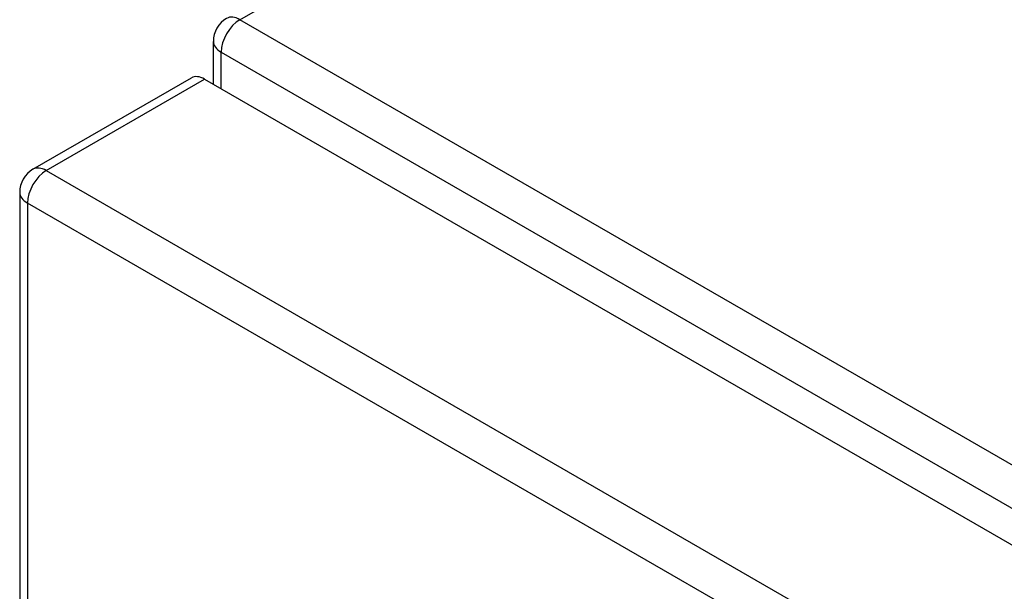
# Model space of a CAD drawing. Header units: inches. Extents: x 17 to 386, y 34 to 183.
# Tile 71 of 95: x 327.22 to 330.89, y 174.85 to 176.98. Entities that reach past the tile are written whole.
import ezdxf

# ---------------------------------------------------------------- set-up
doc = ezdxf.new("R2010")
doc.units = ezdxf.units.IN
doc.header["$MEASUREMENT"] = 0
doc.layers.add('Visible Edges(ANSI)', color=7, linetype='Continuous', lineweight=25)
doc.layers.add('Visible Tangent Edges(ANSI)', color=7, linetype='Continuous', lineweight=25)

msp = doc.modelspace()

# ---------------------------------------------------------------- linework, layer by layer
at = {"layer": 'Visible Edges(ANSI)'}
for p, q in [((327.9424, 176.7379), (327.9424, 176.8978)), ((327.27, 176.4207), (327.8604, 176.7616)), ((327.9099, 176.7567), (378.5423, 147.524)), ((327.2205, 176.3349), (327.2205, 154.5182))]:
    msp.add_line(p, q, dxfattribs=at)
for centre in [(328.0414, 176.8978), (327.3195, 176.3349)]:
    msp.add_arc(centre, 0.099, 120, 180, dxfattribs=at)
msp.add_ellipse((327.9099, 176.6758), major_axis=(-0.0495, 0.0857), ratio=0.57735, start_param=5.497787, end_param=6.283185, dxfattribs=at)
at = {"layer": 'Visible Tangent Edges(ANSI)'}
for p, q in [((328.0414, 176.9786), (334.9498, 180.9672)), ((378.8131, 147.6656), (328.0414, 176.9786)), ((327.9714, 176.8574), (378.7431, 147.5444)), ((327.9714, 176.7211), (327.9714, 176.8574)), ((327.3195, 176.4158), (327.9099, 176.7567)), ((327.3195, 176.4158), (377.9518, 147.1832)), ((377.8818, 147.0619), (327.2495, 176.2945)), ((327.2495, 176.2945), (327.2495, 154.4777))]:
    msp.add_line(p, q, dxfattribs=at)
for centre, major_axis, start_param, end_param in [((328.0414, 176.8978), (-0.0495, -0.0857), 3.926991, 5.497787), ((328.0414, 176.8978), (-0.0495, 0.0857), 5.497787, 6.283185), ((328.0414, 176.8978), (-0.099, 0), 0, 0.785398), ((327.3195, 176.3349), (-0.0495, 0.0857), 5.497787, 6.283185), ((327.3195, 176.3349), (-0.0495, -0.0857), 3.926991, 5.497787), ((327.3195, 176.3349), (-0.099, 0), 0, 0.785398)]:
    msp.add_ellipse(centre, major_axis=major_axis, ratio=0.57735, start_param=start_param, end_param=end_param, dxfattribs=at)

doc.saveas('drawing.dxf')
